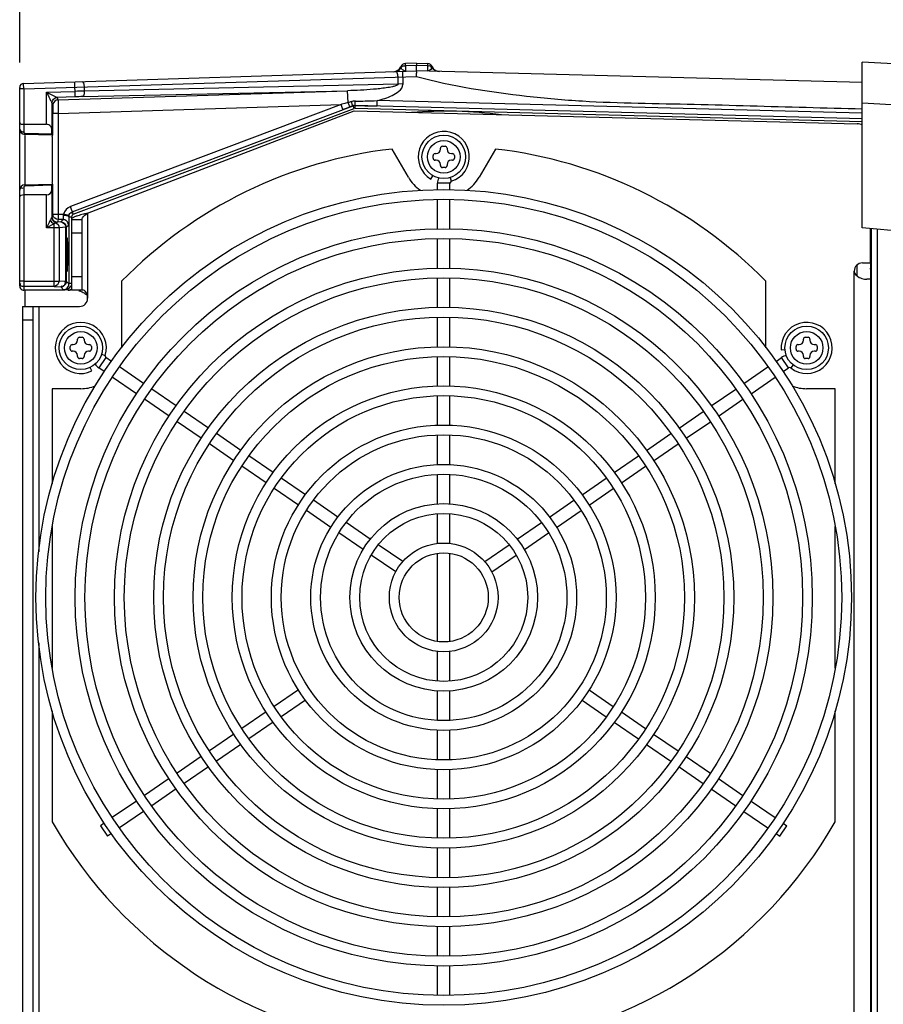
# Model space of a CAD drawing. Header units: inches. Extents: x 0 to 166, y 0 to 117.
# Tile 29 of 72: x 67 to 73, y 97 to 104. Entities that reach past the tile are written whole.
import ezdxf

# ---------------------------------------------------------------- set-up
doc = ezdxf.new("R2010")
doc.units = ezdxf.units.IN
doc.header["$LTSCALE"] = 9.105315
doc.header["$MEASUREMENT"] = 0
doc.layers.get('0').update_dxf_attribs({"linetype": 'CONTINUOUS'})
doc.styles.get("Standard").update_dxf_attribs({"font": 'txt', "width": 0.8})
doc.dimstyles.new('DIMSTYLE_1', dxfattribs={"dimtxt": 0.78125, "dimasz": 0.7, "dimexe": 0.18, "dimexo": 0.0625, "dimgap": 0.09, "dimtad": 1, "dimdec": 0, "dimzin": 4, "dimdsep": 46, "dimtxsty": 'STANDARD', "dimblk": '_FILLED', "dimblk1": '_FILLED', "dimblk2": '_FILLED', "dimcen": 0.09, "dimadec": 0, "dimazin": 0, "dimtfac": 1, "dimtdec": 0, "dimtofl": 0, "dimtmove": 0, "dimatfit": 3, "dimldrblk": '_FILLED', "dimfxl": 1, "dimtolj": 1, "dimtzin": 4, "dimarcsym": 0})

# ---------------------------------------------------------------- blocks, each defined once
blk = doc.blocks.new('_FILLED')
at = {"color": 0, "linetype": 'BYBLOCK'}
blk.add_solid([(0, 0), (-1, 0.143), (-1, -0.143)], dxfattribs=at)
blk = doc.blocks.new('*D2')
at = {"color": 7, "linetype": 'CONTINUOUS'}
for p, q in [((66.9308, 103.5745), (66.9308, 108.3268)), ((75.8481, 102.1806), (75.8481, 108.3268)), ((66.9308, 107.9518), (71.3894, 107.9518)), ((75.8481, 107.9518), (71.3894, 107.9518))]:
    blk.add_line(p, q, dxfattribs=at)
at = {"color": 7, "linetype": 'CONTINUOUS', "xscale": 0.7, "yscale": 0.7, "zscale": 0.7, "rotation": 180}
blk.add_blockref('_FILLED', (66.9308, 107.9518), dxfattribs=at)
at = {"color": 7, "linetype": 'CONTINUOUS', "xscale": 0.7, "yscale": 0.7, "zscale": 0.7}
blk.add_blockref('_FILLED', (75.8481, 107.9518), dxfattribs=at)
at = {"color": 7, "linetype": 'CONTINUOUS', "insert": (71.3894, 108.9284), "char_height": 0.78125, "width": 1.875, "attachment_point": 2, "line_spacing_factor": 0.9}
blk.add_mtext('227', dxfattribs=at)
blk = doc.blocks.new('*D4')
at = {"color": 7, "linetype": 'CONTINUOUS'}
for p, q in [((75.1096, 99.0875), (75.1096, 106.4518)), ((75.8494, 102.2055), (75.8494, 106.4518)), ((75.1096, 106.0768), (72.8227, 106.0768)), ((72.8227, 106.0768), (75.4795, 106.0768)), ((77.0994, 106.0768), (75.4795, 106.0768)), ((75.8494, 106.0768), (77.0994, 106.0768))]:
    blk.add_line(p, q, dxfattribs=at)
at = {"color": 7, "linetype": 'CONTINUOUS', "xscale": 0.7, "yscale": 0.7, "zscale": 0.7}
blk.add_blockref('_FILLED', (75.1096, 106.0768), dxfattribs=at)
at = {"color": 7, "linetype": 'CONTINUOUS', "xscale": 0.7, "yscale": 0.7, "zscale": 0.7, "rotation": 180}
blk.add_blockref('_FILLED', (75.8494, 106.0768), dxfattribs=at)
at = {"color": 7, "linetype": 'CONTINUOUS', "insert": (74.0727, 107.0534), "char_height": 0.78125, "width": 1.25, "attachment_point": 3, "line_spacing_factor": 0.9}
blk.add_mtext('19', dxfattribs=at)

msp = doc.modelspace()

# ---------------------------------------------------------------- linework, layer by layer
at = {"color": 7, "linetype": 'CONTINUOUS'}
for p, q in [((73.0324, 102.3773), (73.0324, 103.5768)), ((73.6641, 103.5437), (73.0324, 103.5768)), ((66.9594, 103.4237), (69.8048, 103.5135)), ((69.7023, 103.5102), (69.7035, 103.4709)), ((69.8048, 103.5704), (69.7248, 103.5679)), ((69.7249, 103.5534), (69.7249, 103.5677)), ((69.7249, 103.5534), (69.8047, 103.5559)), ((69.7249, 103.5534), (69.7249, 103.5131)), ((69.8047, 103.5559), (69.8846, 103.5535)), ((69.8048, 103.5704), (69.8847, 103.5679)), ((69.8048, 103.5157), (69.8845, 103.5135)), ((73.0315, 103.429), (69.8048, 103.5135)), ((69.8844, 103.5114), (69.8845, 103.5135)), ((69.8846, 103.5535), (69.8845, 103.5135)), ((69.8848, 103.5679), (69.8846, 103.5535)), ((66.9603, 103.3843), (69.804, 103.4741)), ((67.3332, 103.3266), (67.3298, 103.4354)), ((69.6722, 103.4184), (69.6706, 103.4699)), ((69.7044, 103.4709), (69.7044, 103.4157)), ((66.9308, 101.957), (66.9308, 103.3941)), ((66.9603, 103.3843), (66.9308, 103.3843)), ((66.9594, 103.4213), (66.9594, 103.423)), ((66.9603, 103.3843), (66.9594, 103.4213)), ((66.9603, 103.3843), (66.9603, 103.0724)), ((67.1245, 103.3594), (67.332, 103.3659)), ((67.2081, 103.3045), (69.3057, 103.3707)), ((67.386, 103.328), (69.3057, 103.3707)), ((67.397, 103.3981), (67.398, 103.3678)), ((69.6722, 103.4184), (67.398, 103.3678)), ((69.3084, 103.2848), (69.3057, 103.3707)), ((69.7052, 103.4194), (69.6722, 103.4184)), ((67.1245, 103.1275), (67.1245, 103.3594)), ((67.1245, 103.3594), (67.202, 103.3225)), ((67.3332, 103.3266), (67.202, 103.3225)), ((67.202, 103.3225), (67.2081, 103.3045)), ((69.3315, 103.2913), (69.3238, 103.2891)), ((69.5191, 103.2599), (69.5202, 103.2992)), ((73.0304, 103.2068), (69.5202, 103.2992)), ((67.1639, 103.2831), (67.1639, 103.0885)), ((67.1639, 103.2831), (67.1699, 103.2652)), ((67.2098, 103.2061), (69.2579, 103.2708)), ((69.2579, 103.2708), (67.2977, 102.5315)), ((67.3118, 102.4947), (69.3451, 103.261)), ((67.3191, 102.4759), (69.352, 103.2426)), ((67.4229, 102.4839), (69.352, 103.2259)), ((69.2636, 103.2723), (69.2579, 103.2708)), ((69.2718, 103.2339), (69.2579, 103.2708)), ((69.2861, 103.2786), (69.2636, 103.2723)), ((69.2774, 103.2361), (69.2718, 103.2339)), ((69.2942, 103.2424), (69.2774, 103.2361)), ((69.3084, 103.2848), (69.2861, 103.2786)), ((69.311, 103.2487), (69.2942, 103.2424)), ((69.3166, 103.2509), (69.311, 103.2487)), ((69.3222, 103.253), (69.3166, 103.2509)), ((69.3373, 103.2587), (69.3222, 103.253)), ((69.3449, 103.2616), (69.3373, 103.2587)), ((69.352, 103.2426), (69.3451, 103.261)), ((69.352, 103.2259), (72.9963, 103.1305)), ((69.3595, 103.2436), (69.36, 103.2635)), ((69.3595, 103.2438), (73.0324, 103.1471)), ((69.36, 103.2641), (69.3778, 103.2636)), ((73.0324, 103.1674), (69.36, 103.2635)), ((69.3778, 103.2636), (69.3956, 103.2632)), ((69.3956, 103.2632), (69.431, 103.2622)), ((69.431, 103.2622), (69.4486, 103.2618)), ((69.4486, 103.2618), (69.5191, 103.2599)), ((73.0324, 103.2819), (73.3294, 103.2664)), ((67.1704, 103.2155), (67.1704, 103.2047)), ((67.2098, 103.2061), (67.1704, 103.2061)), ((67.1704, 103.0488), (67.1704, 103.2047)), ((67.2098, 103.2061), (67.2098, 102.4375)), ((66.9603, 103.1275), (67.1245, 103.1275)), ((67.1642, 103.0575), (67.1639, 103.0885)), ((67.1644, 103.0488), (66.9691, 103.0539)), ((66.9691, 103.0455), (66.9691, 102.6892)), ((66.9699, 103.0626), (67.1642, 103.0575)), ((69.7459, 102.7436), (69.6276, 102.9485)), ((69.978, 102.9464), (69.978, 102.9543)), ((69.9918, 102.968), (70.0115, 102.968)), ((70.0253, 102.9543), (70.0253, 102.9464)), ((70.3757, 102.9485), (70.2574, 102.7436)), ((69.9249, 102.8814), (69.9249, 102.9011)), ((69.9387, 102.9149), (69.9465, 102.9149)), ((69.9465, 102.8676), (69.9387, 102.8676)), ((70.0568, 102.9149), (70.0646, 102.9149)), ((70.0646, 102.8676), (70.0568, 102.8676)), ((70.0784, 102.9011), (70.0784, 102.8814)), ((69.978, 102.8283), (69.978, 102.8361)), ((70.0115, 102.8145), (69.9918, 102.8145)), ((70.0253, 102.8361), (70.0253, 102.8283)), ((69.9091, 102.731), (69.9229, 102.7549)), ((70.0483, 102.7412), (70.0564, 102.7152)), ((66.9603, 102.6708), (66.9603, 101.9537)), ((66.9691, 102.6892), (67.1644, 102.6943)), ((67.1642, 102.6857), (66.9699, 102.6806)), ((67.1639, 102.6547), (67.1642, 102.6857)), ((67.1639, 102.6547), (67.1639, 102.4543)), ((67.1704, 102.4769), (67.1704, 102.6944)), ((69.9564, 102.6536), (69.9564, 102.7014)), ((70.0469, 102.7014), (69.9571, 102.7014)), ((70.0469, 102.6536), (70.0469, 102.7014)), ((67.1245, 102.6157), (66.9603, 102.6157)), ((67.1245, 102.3785), (67.1245, 102.6157)), ((69.9564, 102.3716), (69.9564, 102.5827)), ((70.0469, 102.3716), (70.0469, 102.5827)), ((67.3191, 102.4759), (67.2977, 102.5315)), ((67.1704, 102.4769), (67.1644, 102.4588)), ((67.1704, 102.4769), (67.2491, 102.4769)), ((67.2098, 102.4375), (67.2038, 102.4194)), ((67.2447, 102.4375), (67.2098, 102.4375)), ((67.2447, 102.4375), (67.2283, 102.421)), ((67.2873, 102.4673), (67.2491, 102.4769)), ((67.2861, 102.4579), (67.2867, 102.4575)), ((67.2867, 102.4575), (67.2867, 101.9725)), ((67.2867, 102.4575), (67.3063, 102.4575)), ((67.3048, 102.4385), (67.3048, 101.9277)), ((67.3048, 102.4385), (67.3835, 102.4385)), ((67.3063, 102.4573), (67.3063, 102.4385)), ((67.3835, 101.9267), (67.3835, 102.4385)), ((67.4229, 102.4839), (67.4229, 101.8676)), ((67.1438, 102.417), (67.1245, 102.3785)), ((67.1797, 102.4061), (67.1245, 102.3785)), ((67.2163, 102.3785), (67.1245, 102.3785)), ((67.1521, 102.4337), (67.1438, 102.417)), ((67.1797, 101.9531), (67.1797, 102.4061)), ((67.189, 102.4142), (67.1911, 102.4158)), ((67.2283, 102.421), (67.2038, 102.4194)), ((67.2648, 102.3817), (67.2163, 102.3785)), ((67.2163, 102.3785), (67.2163, 101.9924)), ((67.2648, 101.9893), (67.2648, 102.3817)), ((67.2676, 102.3817), (67.2648, 102.3817)), ((67.2676, 102.3817), (67.2841, 102.3981)), ((67.2676, 102.3817), (67.2676, 101.9893)), ((67.2847, 102.4021), (67.2844, 102.3993)), ((76.845, 102.0437), (73.0324, 102.3773)), ((73.0922, 102.1235), (73.0922, 102.372)), ((73.1006, 90.2222), (73.1006, 102.3713)), ((73.1399, 102.3679), (73.1399, 90.2257)), ((67.3835, 102.3401), (67.3048, 102.3401)), ((69.9564, 102.0846), (69.9564, 102.2992)), ((70.0469, 102.0846), (70.0469, 102.2992)), ((73.0922, 102.2464), (73.1, 102.2464)), ((73.0985, 102.1832), (73.0922, 102.179)), ((72.9963, 102.0279), (72.9963, 102.1105)), ((73.0331, 102.1235), (73.0922, 102.1235)), ((73.0911, 102.1235), (73.0921, 102.0864)), ((73.0922, 102.0792), (73.0922, 90.5143)), ((67.3048, 102.0251), (67.3835, 102.0251)), ((69.9564, 101.8011), (69.9564, 102.0137)), ((70.0469, 101.8011), (70.0469, 102.0137)), ((72.9741, 90.5291), (72.9741, 102.0645)), ((66.9603, 101.9923), (66.9347, 101.9923)), ((66.9602, 101.9471), (66.96, 101.9296)), ((66.9603, 101.9923), (67.2163, 101.9924)), ((67.1797, 101.9531), (66.9603, 101.9529)), ((67.1797, 101.9531), (67.2283, 101.9499)), ((67.2648, 101.9893), (67.2163, 101.9924)), ((67.2283, 101.9499), (67.2488, 101.9294)), ((67.2648, 101.9893), (67.2676, 101.9893)), ((67.2676, 101.9893), (67.2674, 101.9827)), ((67.2867, 101.9725), (67.2696, 101.9874)), ((67.2805, 101.9365), (67.2805, 101.9294)), ((67.6688, 101.9905), (67.6688, 101.5085)), ((72.3345, 101.5085), (72.3345, 101.9905)), ((73.0922, 102.0054), (73.0653, 102.0054)), ((66.96, 101.9296), (66.9599, 101.9267)), ((67.2488, 101.9267), (66.9599, 101.9267)), ((66.9701, 101.8086), (66.9701, 101.9267)), ((67.2805, 101.9294), (67.2488, 101.9294)), ((67.3925, 101.9267), (67.3048, 101.9267)), ((66.9505, 101.8086), (66.9505, 90.785)), ((66.9505, 101.8086), (67.3639, 101.8086)), ((67.0292, 90.785), (67.0292, 101.8086)), ((67.0686, 101.8086), (67.0686, 100.0311)), ((69.9564, 101.5156), (69.9564, 101.7302)), ((70.0469, 101.5156), (70.0469, 101.7302)), ((67.0292, 101.7102), (66.9505, 101.7102)), ((67.3637, 101.5853), (67.3834, 101.5853)), ((72.6199, 101.5853), (72.6396, 101.5853)), ((67.2968, 101.4987), (67.2968, 101.5184)), ((67.3105, 101.5322), (67.3184, 101.5322)), ((67.3499, 101.5637), (67.3499, 101.5715)), ((67.3971, 101.5715), (67.3971, 101.5637)), ((67.4286, 101.5322), (67.4365, 101.5322)), ((67.4503, 101.5184), (67.4503, 101.4987)), ((72.553, 101.4987), (72.553, 101.5184)), ((72.5668, 101.5322), (72.5746, 101.5322)), ((72.6061, 101.5637), (72.6061, 101.5715)), ((72.6534, 101.5715), (72.6534, 101.5637)), ((72.6849, 101.5322), (72.6928, 101.5322)), ((72.7065, 101.5184), (72.7065, 101.4987)), ((67.3184, 101.4849), (67.3105, 101.4849)), ((67.3499, 101.4455), (67.3499, 101.4534)), ((67.3971, 101.4534), (67.3971, 101.4455)), ((67.4365, 101.4849), (67.4286, 101.4849)), ((67.5556, 101.4383), (67.5043, 101.3637)), ((67.5237, 101.462), (67.5503, 101.4538)), ((67.5954, 101.411), (67.5556, 101.4383)), ((69.9564, 101.2321), (69.9564, 101.4447)), ((70.0469, 101.2321), (70.0469, 101.4447)), ((72.4079, 101.411), (72.4477, 101.4383)), ((72.4453, 101.494), (72.4731, 101.4962)), ((72.499, 101.3637), (72.4477, 101.4383)), ((72.5746, 101.4849), (72.5668, 101.4849)), ((72.6061, 101.4455), (72.6061, 101.4534)), ((72.6534, 101.4534), (72.6534, 101.4455)), ((72.6928, 101.4849), (72.6849, 101.4849)), ((67.3834, 101.4318), (67.3637, 101.4318)), ((67.4532, 101.3415), (67.4412, 101.3667)), ((67.8275, 101.2515), (67.6538, 101.3709)), ((72.1758, 101.2515), (72.3495, 101.3709)), ((72.5324, 101.3849), (72.5153, 101.3632)), ((72.6396, 101.4318), (72.6199, 101.4318)), ((67.543, 101.3371), (67.5043, 101.3637)), ((67.7762, 101.1769), (67.6014, 101.297)), ((72.2271, 101.1769), (72.4018, 101.297)), ((72.4603, 101.3371), (72.499, 101.3637)), ((67.167, 101.2133), (67.167, 100.5242)), ((67.3735, 101.2133), (67.167, 101.2133)), ((68.0642, 101.0888), (67.8873, 101.2104)), ((69.9564, 100.9485), (69.9564, 101.1612)), ((70.0469, 100.9485), (70.0469, 101.1612)), ((71.9391, 101.0888), (72.116, 101.2104)), ((72.8363, 101.2133), (72.6298, 101.2133)), ((72.8363, 100.5242), (72.8363, 101.2133)), ((68.0124, 101.0145), (67.8352, 101.1363)), ((71.9909, 101.0145), (72.1681, 101.1363)), ((68.2977, 100.9283), (68.1226, 101.0487)), ((71.7056, 100.9283), (71.8807, 101.0487)), ((68.246, 100.8539), (68.0708, 100.9744)), ((71.7572, 100.8539), (71.9325, 100.9744)), ((68.533, 100.7666), (68.3561, 100.8882)), ((69.9564, 100.6629), (69.9564, 100.8776)), ((70.0469, 100.6629), (70.0469, 100.8776)), ((71.4703, 100.7666), (71.6472, 100.8882)), ((68.4816, 100.6921), (68.3045, 100.8138)), ((71.5217, 100.6921), (71.6988, 100.8138)), ((68.7666, 100.6061), (68.5914, 100.7265)), ((71.2367, 100.6061), (71.4119, 100.7265)), ((68.7152, 100.5315), (68.54, 100.6519)), ((69.9564, 100.3793), (69.9564, 100.592)), ((70.0469, 100.3793), (70.0469, 100.592)), ((71.2881, 100.5315), (71.4633, 100.6519)), ((69.0002, 100.4455), (68.825, 100.5659)), ((71.003, 100.4455), (71.1783, 100.5659)), ((68.949, 100.3708), (68.7736, 100.4913)), ((71.0543, 100.3708), (71.2297, 100.4913)), ((69.2356, 100.2837), (69.0587, 100.4053)), ((70.7677, 100.2837), (70.9446, 100.4053)), ((69.1843, 100.2091), (69.0074, 100.3307)), ((69.9564, 100.0932), (69.9564, 100.3084)), ((70.0469, 100.0932), (70.0469, 100.3084)), ((70.819, 100.2091), (70.9959, 100.3307)), ((69.4695, 100.123), (69.294, 100.2435)), ((70.5338, 100.123), (70.7093, 100.2435)), ((67.167, 100.2153), (67.167, 99.1893)), ((69.4178, 100.0486), (69.2427, 100.169)), ((70.5855, 100.0486), (70.7606, 100.169)), ((72.8363, 99.1893), (72.8363, 100.2153)), ((69.7052, 99.961), (69.5279, 100.0828)), ((70.2981, 99.961), (70.4754, 100.0828)), ((69.9564, 99.383), (69.9564, 100.0215)), ((70.0469, 99.383), (70.0469, 100.0215)), ((69.6541, 99.8862), (69.4762, 100.0085)), ((70.3492, 99.8862), (70.5271, 100.0085)), ((67.0686, 99.3735), (67.0686, 93.2201)), ((69.9564, 99.0962), (69.9564, 99.3114)), ((70.0469, 99.0962), (70.0469, 99.3114)), ((68.949, 99.0337), (68.7736, 98.9132)), ((69.9564, 98.8125), (69.9564, 99.0253)), ((70.0469, 98.8125), (70.0469, 99.0253)), ((71.0543, 99.0337), (71.2297, 98.9132)), ((69.0002, 98.9591), (68.825, 98.8386)), ((71.003, 98.9591), (71.1783, 98.8386)), ((67.167, 98.8804), (67.167, 98.0766)), ((68.7152, 98.8731), (68.54, 98.7526)), ((71.2881, 98.8731), (71.4633, 98.7526)), ((72.8363, 98.0766), (72.8363, 98.8804)), ((68.7666, 98.7985), (68.5914, 98.6781)), ((69.9564, 98.5269), (69.9564, 98.7417)), ((70.0469, 98.5269), (70.0469, 98.7417)), ((71.2367, 98.7985), (71.4119, 98.6781)), ((68.4816, 98.7125), (68.3045, 98.5908)), ((71.5217, 98.7125), (71.6988, 98.5908)), ((68.533, 98.638), (68.3561, 98.5164)), ((71.4703, 98.638), (71.6472, 98.5164)), ((68.246, 98.5506), (68.0708, 98.4302)), ((71.7572, 98.5506), (71.9325, 98.4302)), ((68.2977, 98.4763), (68.1226, 98.3559)), ((69.9564, 98.2433), (69.9564, 98.4561)), ((70.0469, 98.2433), (70.0469, 98.4561)), ((71.7056, 98.4763), (71.8807, 98.3559)), ((68.0124, 98.39), (67.8352, 98.2683)), ((71.9909, 98.39), (72.1681, 98.2683)), ((68.0642, 98.3158), (67.8873, 98.1942)), ((71.9391, 98.3158), (72.116, 98.1942)), ((67.7762, 98.2277), (67.6014, 98.1076)), ((69.9564, 97.9599), (69.9564, 98.1725)), ((70.0469, 97.9599), (70.0469, 98.1725)), ((72.2271, 98.2277), (72.4018, 98.1076)), ((67.8275, 98.1531), (67.6538, 98.0337)), ((72.1758, 98.1531), (72.3495, 98.0337)), ((67.543, 98.0675), (67.5166, 98.0493)), ((67.5166, 98.0493), (67.5679, 97.9747)), ((72.4354, 97.9747), (72.4867, 98.0493)), ((72.4603, 98.0675), (72.4867, 98.0493)), ((67.5954, 97.9936), (67.5679, 97.9747)), ((72.4079, 97.9936), (72.4354, 97.9747)), ((69.9564, 97.6743), (69.9564, 97.889)), ((70.0469, 97.6743), (70.0469, 97.889)), ((69.9564, 97.3909), (69.9564, 97.6035)), ((70.0469, 97.3909), (70.0469, 97.6035)), ((69.9564, 97.1053), (69.9564, 97.32)), ((70.0469, 97.1053), (70.0469, 97.32)), ((69.9564, 96.8219), (69.9564, 97.033)), ((70.0469, 96.8219), (70.0469, 97.033))]:
    msp.add_line(p, q, dxfattribs=at)
for points in [[(69.3499, 103.2631), (69.3483, 103.2627), (69.3466, 103.2622), (69.345, 103.2616)], [(69.3499, 103.2625), (69.3516, 103.2628), (69.3533, 103.2631), (69.3549, 103.2633), (69.3566, 103.2634), (69.3583, 103.2635), (69.36, 103.2635)], [(69.3595, 103.2438), (69.3586, 103.2438), (69.3578, 103.2438), (69.357, 103.2437), (69.3561, 103.2436), (69.3553, 103.2435), (69.3545, 103.2433), (69.3536, 103.2431), (69.3528, 103.2429), (69.352, 103.2426)], [(67.1639, 102.4543), (67.1639, 102.4541), (67.1639, 102.454), (67.1639, 102.4538), (67.1638, 102.4537), (67.1638, 102.4536), (67.1637, 102.4534), (67.1637, 102.4533), (67.1636, 102.4532), (67.1635, 102.4531)], [(67.2491, 102.4769), (67.2486, 102.4758), (67.2481, 102.4747), (67.2478, 102.4736), (67.2474, 102.4726), (67.2472, 102.4715), (67.247, 102.4705), (67.2468, 102.4694), (67.2467, 102.4684), (67.2467, 102.4674)], [(67.2873, 102.4673), (67.287, 102.4663), (67.2868, 102.4653), (67.2866, 102.4642), (67.2865, 102.4631), (67.2863, 102.4621), (67.2862, 102.461), (67.2861, 102.46), (67.2861, 102.4589), (67.2861, 102.4579)], [(67.1933, 102.4165), (67.1931, 102.4164), (67.1929, 102.4163), (67.1927, 102.4163), (67.1924, 102.4162), (67.1922, 102.4161), (67.1919, 102.416), (67.1917, 102.4159), (67.1914, 102.4159), (67.1911, 102.4158)], [(67.2805, 101.9365), (67.2791, 101.937), (67.2778, 101.9375), (67.2765, 101.9378), (67.2752, 101.9379), (67.274, 101.938), (67.2728, 101.9379), (67.2717, 101.9376), (67.2706, 101.9372), (67.2696, 101.9367)]]:
    msp.add_lwpolyline(points, dxfattribs=at)
for centre, radius in [((70.0016, 102.8913), 0.1575), ((70.0016, 102.8913), 0.1181), ((70.0016, 99.7023), 2.9528), ((70.0016, 99.7023), 2.8819), ((70.0016, 99.7023), 2.6693), ((70.0016, 99.7023), 2.5984), ((70.0016, 99.7023), 2.3839), ((70.0016, 99.7023), 2.313), ((70.0016, 99.7023), 2.1004), ((70.0016, 99.7023), 2.0295), ((67.3735, 101.5085), 0.1575), ((72.6298, 101.5085), 0.1575), ((67.3735, 101.5085), 0.1181), ((72.6298, 101.5085), 0.1181), ((70.0016, 99.7023), 1.815), ((70.0016, 99.7023), 1.7441), ((70.0016, 99.7023), 1.5315), ((70.0016, 99.7023), 1.4606), ((70.0016, 99.7023), 1.248), ((70.0016, 99.7023), 1.1772), ((70.0016, 99.7023), 0.9626), ((70.0016, 99.7023), 0.8917), ((70.0016, 99.7023), 0.6791), ((70.0016, 99.7023), 0.6083), ((70.0016, 99.7023), 0.3937), ((70.0016, 99.7023), 0.3228)]:
    msp.add_circle(centre, radius, dxfattribs=at)
for centre, radius, start, end in [((69.6356, 103.5672), 0.0591, 271.80803, 336.84427), ((69.643, 103.5669), 0.0587, 322.47478, 328.5413), ((69.7261, 103.5285), 0.0394, 91.70542, 156.84008), ((69.8835, 103.5285), 0.0394, 23.73849, 88.45627), ((69.8717, 103.5613), 0.0509, 331.045, 332.96078), ((69.9736, 103.5681), 0.0591, 203.73425, 268.5), ((66.9603, 103.3941), 0.0295, 91.80805, 180), ((67.6126, 94.5072), 8.8632, 91.38741, 91.81415), ((67.5129, 97.6602), 5.6692, 91.2821, 91.81583), ((69.9279, 103.5243), 0.6403, 201.34262, 201.85215), ((67.7033, 103.3479), 1.6591, 357.99652, 358.18732), ((69.3542, 106.9033), 3.6078, 270.11634, 271.25577), ((69.3642, 106.6549), 3.3593, 271.17845, 272.66121), ((67.2088, 103.2651), 0.0389, 170.01867, 179.9319), ((68.9027, 104.78), 1.5493, 285.18026, 285.76842), ((66.9701, 103.0933), 0.0394, 180, 268.50047), ((66.9604, 103.1884), 0.0609, 265.33315, 269.95418), ((70.0016, 102.8913), 0.185, 287.27929, 240), ((72.9938, 103.0321), 0.0984, 66.90008, 88.5), ((67.7656, 103.0622), 0.6014, 180.44979, 181.00498), ((70.0016, 99.7023), 3.2677, 96.57237, 135.55364), ((69.9465, 102.9464), 0.0315, 270, 360), ((69.9918, 102.9543), 0.0138, 90, 180), ((70.0115, 102.9543), 0.0138, 0, 90), ((70.0568, 102.9464), 0.0315, 180, 270), ((70.0016, 99.7023), 3.2677, 44.44636, 83.42763), ((69.9387, 102.9011), 0.0138, 90, 180), ((69.9387, 102.8814), 0.0138, 180, 270), ((69.9465, 102.8361), 0.0315, 0, 90), ((70.0568, 102.8361), 0.0315, 90, 180), ((70.0646, 102.9011), 0.0138, 0, 90), ((70.0646, 102.8814), 0.0138, 270, 360), ((69.9918, 102.8283), 0.0138, 180, 270), ((70.0115, 102.8283), 0.0138, 270, 360), ((70.0016, 102.8913), 0.2953, 210, 235.01746), ((70.0607, 102.7014), 0.1043, 159.05267, 180), ((70.0016, 102.8913), 0.2953, 304.98254, 330), ((66.9701, 102.6499), 0.0394, 91.49991, 180), ((70.0607, 102.7014), 0.0138, 107.27929, 180), ((67.2038, 102.4586), 0.0391, 180.01238, 270.02149), ((67.2093, 102.4769), 0.0389, 180.06736, 189.94674), ((68.3405, 98.7135), 3.8805, 103.6784, 104.14335), ((67.2091, 102.3806), 0.0392, 97.85194, 101.34218), ((67.2288, 102.3816), 0.0389, 0.09771, 10.2123), ((71.1883, 102.187), 3.9157, 179.36535, 179.58492), ((70.2285, 102.1985), 2.9558, 178.85682, 179.38169), ((63.9877, 102.193), 3.2912, 0.35833, 1.09783), ((71.7715, 102.1828), 4.4989, 179.58545, 179.99186), ((71.7883, 102.1823), 4.5157, 179.98586, 180.38988), ((70.5639, 102.1722), 3.2912, 180.35832, 181.09783), ((64.0419, 102.1714), 3.2371, 358.87373, 359.61859), ((62.7717, 102.1826), 4.5073, 359.58284, 0.39327), ((73.0331, 102.0645), 0.0591, 90, 180), ((72.3924, 102.0735), 0.6998, 0.46967, 1.05236), ((67.2453, 101.9707), 0.0414, 347.43172, 354.65137), ((66.9603, 101.9518), 0.0251, 260.23113, 269.22752), ((67.2817, 102.0248), 0.0981, 270.01, 281.04341), ((67.3639, 101.8676), 0.0591, 270, 360), ((67.3735, 101.5085), 0.185, 342.77929, 295.5), ((72.6298, 101.5085), 0.185, 231.77929, 184.5), ((67.3637, 101.5715), 0.0138, 90, 180), ((67.3834, 101.5715), 0.0138, 0, 90), ((72.6199, 101.5715), 0.0138, 90, 180), ((72.6396, 101.5715), 0.0138, 0, 90), ((67.3105, 101.5184), 0.0138, 90, 180), ((67.3184, 101.5637), 0.0315, 270, 360), ((67.4286, 101.5637), 0.0315, 180, 270), ((67.4365, 101.5184), 0.0138, 0, 90), ((72.5668, 101.5184), 0.0138, 90, 180), ((72.5746, 101.5637), 0.0315, 270, 360), ((72.6849, 101.5637), 0.0315, 180, 270), ((72.6928, 101.5184), 0.0138, 0, 90), ((67.3105, 101.4987), 0.0138, 180, 270), ((67.3184, 101.4534), 0.0315, 0, 90), ((67.3637, 101.4455), 0.0138, 180, 270), ((67.3834, 101.4455), 0.0138, 270, 360), ((67.4286, 101.4534), 0.0315, 90, 180), ((67.4365, 101.4987), 0.0138, 270, 360), ((67.5634, 101.4497), 0.0138, 162.77929, 235.5), ((72.5068, 101.3523), 0.1043, 103.48947, 124.5), ((72.5668, 101.4987), 0.0138, 180, 270), ((72.5746, 101.4534), 0.0315, 0, 90), ((72.6199, 101.4455), 0.0138, 180, 270), ((72.6396, 101.4455), 0.0138, 270, 360), ((72.6849, 101.4534), 0.0315, 90, 180), ((72.6928, 101.4987), 0.0138, 270, 360), ((67.5634, 101.4497), 0.1043, 214.45086, 235.5), ((72.5068, 101.3523), 0.0138, 51.77929, 124.5), ((67.3735, 101.5085), 0.2953, 270, 290.75948), ((72.6298, 101.5085), 0.2953, 249.24052, 270), ((70.0016, 99.7023), 3.2677, 209.83406, 263.42763), ((70.0016, 99.7023), 3.2677, 276.57237, 330.16594)]:
    msp.add_arc(centre, radius, start, end, dxfattribs=at)
msp.add_ellipse((67.1245, 102.655), major_axis=(0, 0.0394), ratio=1, start_param=-3.141263, end_param=-1.579194, dxfattribs=at)
for points in [[(69.6456, 103.5085), (69.6621, 103.509), (69.6796, 103.5181), (69.6896, 103.5312)], [(69.6931, 103.5363), (69.697, 103.542), (69.7019, 103.5481), (69.7084, 103.5503)], [(69.8048, 103.5157), (69.8042, 103.5291), (69.8053, 103.5425), (69.8047, 103.5559)], [(69.9044, 103.5489), (69.8997, 103.5517), (69.8926, 103.5515), (69.888, 103.5485)], [(69.9162, 103.5367), (69.913, 103.5413), (69.9093, 103.546), (69.9044, 103.5489)], [(69.9638, 103.5093), (69.9455, 103.5098), (69.9259, 103.5212), (69.9162, 103.5367)], [(69.6706, 103.4699), (69.6702, 103.48), (69.669, 103.4905), (69.6649, 103.4999)], [(67.1639, 103.2831), (67.1639, 103.3014), (67.1838, 103.3219), (67.202, 103.3225)], [(67.2081, 103.3045), (67.1915, 103.304), (67.1734, 103.2882), (67.1705, 103.2719)], [(69.3616, 103.2954), (69.3517, 103.2954), (69.3408, 103.295), (69.3326, 103.2896)], [(69.3184, 103.2604), (69.3148, 103.2684), (69.3116, 103.2766), (69.3084, 103.2848)], [(69.7673, 103.215), (69.8759, 103.2225), (69.985, 103.2269), (70.0939, 103.2241)], [(70.0939, 103.2241), (70.2029, 103.2212), (70.3117, 103.2112), (70.42, 103.1979)], [(66.9308, 103.0933), (66.9308, 103.0812), (66.9483, 103.0724), (66.9603, 103.0724)], [(66.9603, 102.6157), (66.9541, 102.6157), (66.9477, 102.6148), (66.9418, 102.6128)], [(67.2977, 102.5315), (67.2749, 102.5229), (67.255, 102.5005), (67.2491, 102.4769)], [(67.1635, 102.4531), (67.1637, 102.4376), (67.1764, 102.4205), (67.1911, 102.4158)], [(67.1639, 102.4543), (67.1639, 102.4383), (67.1779, 102.4205), (67.1933, 102.4165)], [(67.2098, 102.4375), (67.1929, 102.4375), (67.1739, 102.4535), (67.171, 102.4702)], [(67.2705, 102.4279), (67.2636, 102.4339), (67.2539, 102.4375), (67.2447, 102.4375)], [(67.2717, 102.4651), (67.2635, 102.4667), (67.2551, 102.4673), (67.2467, 102.4674)], [(67.2867, 102.4575), (67.2867, 102.4628), (67.2872, 102.4681), (67.2888, 102.4732)], [(67.2888, 102.4732), (67.291, 102.4802), (67.2992, 102.4876), (67.3064, 102.4865)], [(67.2898, 102.4754), (67.2927, 102.4829), (67.3022, 102.4907), (67.31, 102.4886)], [(67.3191, 102.4759), (67.3121, 102.4732), (67.3063, 102.4648), (67.3063, 102.4573)], [(67.351, 102.465), (67.3433, 102.4626), (67.3356, 102.4601), (67.3281, 102.457)], [(67.3923, 102.4764), (67.3785, 102.4729), (67.3647, 102.4692), (67.351, 102.465)], [(67.1521, 102.4337), (67.1548, 102.4285), (67.1578, 102.4234), (67.1616, 102.4191)], [(67.1616, 102.4191), (67.1653, 102.415), (67.1709, 102.4111), (67.1764, 102.4117)], [(67.1911, 102.4158), (67.2052, 102.4107), (67.2161, 102.3935), (67.2163, 102.3785)], [(67.2283, 102.421), (67.2451, 102.421), (67.2641, 102.4051), (67.267, 102.3885)], [(67.2283, 102.421), (67.2462, 102.4209), (67.2647, 102.3996), (67.2648, 102.3817)], [(67.2841, 102.3981), (67.2841, 102.409), (67.2788, 102.4207), (67.2705, 102.4279)], [(72.9741, 102.0645), (72.9741, 102.0451), (72.9933, 102.028), (73.0106, 102.0193)], [(73.0106, 102.0193), (73.0228, 102.0132), (73.036, 102.009), (73.0495, 102.0068)], [(73.0495, 102.0068), (73.0547, 102.006), (73.06, 102.0054), (73.0653, 102.0054)], [(66.933, 101.9455), (66.937, 101.9365), (66.9463, 101.9287), (66.956, 101.9271)], [(67.2163, 101.9924), (67.2161, 101.9745), (67.1976, 101.9533), (67.1797, 101.9531)], [(67.2283, 101.9499), (67.2367, 101.95), (67.2484, 101.9544), (67.2501, 101.9626)], [(67.2569, 101.9623), (67.2508, 101.9558), (67.2387, 101.9492), (67.2315, 101.9544)], [(67.2488, 101.9294), (67.2561, 101.9297), (67.2648, 101.9327), (67.2685, 101.939)], [(67.2488, 101.9294), (67.2593, 101.9296), (67.2717, 101.9311), (67.2788, 101.9388)], [(67.2541, 101.9617), (67.26, 101.9681), (67.2658, 101.9793), (67.2613, 101.9868)], [(67.2674, 101.9827), (67.2667, 101.976), (67.2623, 101.968), (67.2558, 101.9664)], [(67.2696, 101.9367), (67.2777, 101.9425), (67.2835, 101.9521), (67.2857, 101.9617)], [(67.2805, 101.9365), (67.2898, 101.9413), (67.2977, 101.9499), (67.3021, 101.9594)], [(67.2805, 101.9294), (67.2887, 101.9294), (67.2972, 101.9295), (67.3049, 101.9321)], [(67.359, 101.9229), (67.3702, 101.9201), (67.3812, 101.9159), (67.3912, 101.9102)], [(67.3912, 101.9102), (67.3996, 101.9055), (67.4077, 101.8996), (67.4137, 101.892)]]:
    msp.add_open_spline(points, degree=3, dxfattribs=at)
for points, knots in [([(69.6584, 103.5082), (69.6581, 103.5084), (69.6573, 103.5087), (69.6565, 103.5088), (69.6561, 103.5088)], [0, 0, 0, 0, 0.515681, 1, 1, 1, 1]), ([(69.6649, 103.4999), (69.6641, 103.5018), (69.6624, 103.5049), (69.6598, 103.5076), (69.6584, 103.5082)], [0, 0, 0, 0, 0.579816, 1, 1, 1, 1]), ([(69.6931, 103.5363), (69.6922, 103.538), (69.691, 103.5405), (69.6901, 103.5431), (69.6899, 103.5439)], [0, 0, 0, 0, 0.697809, 1, 1, 1, 1]), ([(69.7249, 103.5131), (69.719, 103.5136), (69.705, 103.517), (69.6965, 103.5292), (69.6931, 103.5363)], [0, 0, 0, 0, 0.428742, 1, 1, 1, 1]), ([(69.7084, 103.5503), (69.7104, 103.551), (69.715, 103.5515), (69.7194, 103.5497), (69.7214, 103.5484)], [0, 0, 0, 0, 0.460644, 1, 1, 1, 1]), ([(69.8048, 103.5704), (69.8036, 103.5702), (69.8064, 103.5629), (69.8047, 103.5595), (69.8047, 103.5559)], [0, 0, 0, 0, 0.251765, 1, 1, 1, 1]), ([(69.804, 103.4741), (69.8046, 103.4791), (69.8057, 103.4881), (69.8049, 103.5012), (69.8075, 103.5074), (69.8038, 103.5134), (69.8048, 103.5135)], [0, 0, 0, 0, 0.381512, 0.706397, 0.92281, 1, 1, 1, 1]), ([(69.9162, 103.5367), (69.9152, 103.5346), (69.909, 103.5229), (69.8955, 103.5141), (69.8845, 103.5136)], [0, 0, 0, 0, 0.174085, 1, 1, 1, 1]), ([(69.9196, 103.5444), (69.9198, 103.5439), (69.9181, 103.5416), (69.9178, 103.5397), (69.917, 103.5382)], [0, 0, 0, 0, 0.252871, 1, 1, 1, 1]), ([(67.3826, 103.437), (67.3875, 103.4372), (67.3956, 103.4198), (67.3967, 103.4074), (67.397, 103.3981)], [0, 0, 0, 0, 0.345437, 1, 1, 1, 1]), ([(69.804, 103.4741), (70.0647, 103.4033), (70.4672, 103.341), (71.0052, 103.2922), (71.4106, 103.2795), (71.8158, 103.2733), (72.356, 103.2574), (72.7612, 103.2467), (73.0313, 103.2398)], [0, 0, 0, 0, 0.249954, 0.374961, 0.499949, 0.624982, 0.749989, 1, 1, 1, 1]), ([(67.398, 103.3678), (67.3982, 103.3585), (67.3975, 103.346), (67.391, 103.3286), (67.386, 103.328)], [0, 0, 0, 0, 0.649005, 1, 1, 1, 1]), ([(69.6722, 103.4184), (69.671, 103.4106), (69.6513, 103.4049), (69.6237, 103.397), (69.5842, 103.3907), (69.5383, 103.3849), (69.4763, 103.379), (69.3989, 103.3739), (69.3368, 103.3715), (69.3057, 103.3707)], [0, 0, 0, 0, 0.063342, 0.124816, 0.250064, 0.375091, 0.500086, 0.750046, 1, 1, 1, 1]), ([(69.5202, 103.2992), (69.5573, 103.3083), (69.6142, 103.326), (69.6759, 103.3625), (69.7088, 103.3976), (69.7044, 103.4157)], [0, 0, 0, 0, 0.50321, 0.754754, 1, 1, 1, 1]), ([(67.1245, 103.3594), (67.1319, 103.3448), (67.1439, 103.3237), (67.1551, 103.2978), (67.1634, 103.2876), (67.1639, 103.2831)], [0, 0, 0, 0, 0.570367, 0.841872, 1, 1, 1, 1]), ([(67.2081, 103.3045), (67.2101, 103.2948), (67.2071, 103.2616), (67.2095, 103.229), (67.2098, 103.2061)], [0, 0, 0, 0, 0.301977, 1, 1, 1, 1]), ([(69.3599, 103.2641), (69.3615, 103.266), (69.3593, 103.2759), (69.3612, 103.2838), (69.3614, 103.2899)], [0, 0, 0, 0, 0.285928, 1, 1, 1, 1]), ([(67.1699, 103.2652), (67.1715, 103.2606), (67.1688, 103.2434), (67.1704, 103.2272), (67.1704, 103.2155)], [0, 0, 0, 0, 0.293463, 1, 1, 1, 1]), ([(69.3222, 103.253), (69.3214, 103.2531), (69.3206, 103.2565), (69.3192, 103.2585), (69.3184, 103.2604)], [0, 0, 0, 0, 0.281263, 1, 1, 1, 1]), ([(69.3436, 103.2633), (69.343, 103.2645), (69.3393, 103.2719), (69.3361, 103.2795), (69.3336, 103.286)], [0, 0, 0, 0, 0.156973, 1, 1, 1, 1]), ([(69.345, 103.2616), (69.3447, 103.2616), (69.3443, 103.2623), (69.3439, 103.2629), (69.3436, 103.2633)], [0, 0, 0, 0, 0.312058, 1, 1, 1, 1]), ([(66.9308, 103.1397), (66.9308, 103.1383), (66.9354, 103.1291), (66.9473, 103.1283), (66.9554, 103.1277)], [0, 0, 0, 0, 0.147881, 1, 1, 1, 1]), ([(67.1639, 103.0885), (67.1638, 103.0973), (67.1568, 103.118), (67.1357, 103.1275), (67.1245, 103.1275)], [0, 0, 0, 0, 0.442801, 1, 1, 1, 1]), ([(66.9603, 103.0724), (66.9603, 103.0701), (66.9626, 103.0653), (66.9673, 103.0626), (66.9699, 103.0626)], [0, 0, 0, 0, 0.471608, 1, 1, 1, 1]), ([(66.9691, 103.0539), (66.9699, 103.0539), (66.9689, 103.0586), (66.9698, 103.0604), (66.9699, 103.0626)], [0, 0, 0, 0, 0.256065, 1, 1, 1, 1]), ([(67.1642, 103.0516), (67.1643, 103.0509), (67.1646, 103.0503), (67.1641, 103.0488), (67.1644, 103.0488)], [0, 0, 0, 0, 0.739056, 1, 1, 1, 1]), ([(67.167, 102.6944), (67.1681, 102.6944), (67.1661, 102.7015), (67.1685, 102.709), (67.1675, 102.7265), (67.1685, 102.7577), (67.1683, 102.8073), (67.1687, 102.8716), (67.1683, 102.9358), (67.1685, 102.9854), (67.1675, 103.0166), (67.1685, 103.0342), (67.1661, 103.0416), (67.1681, 103.0487), (67.167, 103.0488)], [0, 0, 0, 0, 0.00968, 0.038089, 0.0843, 0.14644, 0.308642, 0.500016, 0.691385, 0.853589, 0.91573, 0.961938, 0.99033, 1, 1, 1, 1]), ([(66.9308, 102.6499), (66.9308, 102.655), (66.9346, 102.6677), (66.9492, 102.6682), (66.9543, 102.6654)], [0, 0, 0, 0, 0.466512, 1, 1, 1, 1]), ([(66.9699, 102.6806), (66.9673, 102.6805), (66.9626, 102.6779), (66.9603, 102.6731), (66.9603, 102.6708)], [0, 0, 0, 0, 0.528376, 1, 1, 1, 1]), ([(66.9691, 102.6892), (66.9699, 102.6892), (66.9688, 102.6845), (66.9698, 102.6827), (66.9699, 102.6806)], [0, 0, 0, 0, 0.270458, 1, 1, 1, 1]), ([(67.1644, 102.6944), (67.1636, 102.6946), (67.1651, 102.6893), (67.1642, 102.6878), (67.1642, 102.6857)], [0, 0, 0, 0, 0.266623, 1, 1, 1, 1]), ([(66.9312, 102.6057), (66.9311, 102.6053), (66.9309, 102.6046), (66.9308, 102.6038), (66.9308, 102.6034)], [0, 0, 0, 0, 0.509635, 1, 1, 1, 1]), ([(66.9418, 102.6128), (66.9393, 102.612), (66.9352, 102.6104), (66.9319, 102.6073), (66.9312, 102.6057)], [0, 0, 0, 0, 0.599525, 1, 1, 1, 1]), ([(67.1635, 102.4531), (67.163, 102.4522), (67.1586, 102.4463), (67.1551, 102.4397), (67.1529, 102.4337)], [0, 0, 0, 0, 0.136061, 1, 1, 1, 1]), ([(67.2467, 102.4674), (67.2466, 102.4603), (67.2442, 102.4522), (67.2474, 102.4387), (67.2447, 102.4375)], [0, 0, 0, 0, 0.708238, 1, 1, 1, 1]), ([(67.2861, 102.4579), (67.2857, 102.4613), (67.2785, 102.4634), (67.2737, 102.4647), (67.2717, 102.4651)], [0, 0, 0, 0, 0.626524, 1, 1, 1, 1]), ([(67.2861, 102.4579), (67.286, 102.4517), (67.2858, 102.4332), (67.2857, 102.4145), (67.2847, 102.4021)], [0, 0, 0, 0, 0.330055, 1, 1, 1, 1]), ([(67.2873, 102.4673), (67.2876, 102.4687), (67.2883, 102.4714), (67.2893, 102.4741), (67.2898, 102.4754)], [0, 0, 0, 0, 0.490019, 1, 1, 1, 1]), ([(67.3281, 102.457), (67.3254, 102.4559), (67.3174, 102.4522), (67.3086, 102.4476), (67.3058, 102.4423)], [0, 0, 0, 0, 0.332873, 1, 1, 1, 1]), ([(67.3835, 102.4385), (67.3835, 102.4424), (67.3902, 102.4628), (67.4095, 102.4741), (67.4229, 102.4839)], [0, 0, 0, 0, 0.190636, 1, 1, 1, 1]), ([(67.1797, 102.4061), (67.1814, 102.4077), (67.1844, 102.4105), (67.1876, 102.4131), (67.189, 102.4142)], [0, 0, 0, 0, 0.575469, 1, 1, 1, 1]), ([(67.1933, 102.4165), (67.1947, 102.4171), (67.1973, 102.4181), (67.2001, 102.4188), (67.2014, 102.419)], [0, 0, 0, 0, 0.507503, 1, 1, 1, 1]), ([(67.2754, 102.3034), (67.275, 102.3016), (67.2739, 102.2863), (67.2736, 102.2709), (67.2733, 102.2574)], [0, 0, 0, 0, 0.120288, 1, 1, 1, 1]), ([(67.2758, 102.3046), (67.2757, 102.3046), (67.2755, 102.3041), (67.2754, 102.3037), (67.2754, 102.3034)], [0, 0, 0, 0, 0.290638, 1, 1, 1, 1]), ([(67.2784, 102.2561), (67.2781, 102.268), (67.2791, 102.2853), (67.2759, 102.2979), (67.2769, 102.3046), (67.2758, 102.3046)], [0, 0, 0, 0, 0.733531, 0.930916, 1, 1, 1, 1]), ([(67.2733, 102.1091), (67.2735, 102.0972), (67.2725, 102.0799), (67.2757, 102.0673), (67.2747, 102.0606), (67.2758, 102.0606)], [0, 0, 0, 0, 0.733531, 0.930916, 1, 1, 1, 1]), ([(67.2762, 102.0618), (67.2766, 102.0636), (67.2777, 102.0789), (67.2781, 102.0943), (67.2783, 102.1078)], [0, 0, 0, 0, 0.120289, 1, 1, 1, 1]), ([(66.9308, 101.957), (66.9308, 101.9551), (66.931, 101.9511), (66.9322, 101.9473), (66.933, 101.9455)], [0, 0, 0, 0, 0.48958, 1, 1, 1, 1]), ([(66.9603, 101.9529), (66.9533, 101.9529), (66.9428, 101.9548), (66.9327, 101.9663), (66.9362, 101.9736), (66.9384, 101.9764)], [0, 0, 0, 0, 0.514592, 0.734334, 1, 1, 1, 1]), ([(67.2865, 101.9669), (67.2866, 101.9678), (67.2867, 101.9697), (67.2866, 101.9716), (67.2866, 101.9725)], [0, 0, 0, 0, 0.498608, 1, 1, 1, 1]), ([(67.3063, 101.9748), (67.3018, 101.9746), (67.2989, 101.9745), (67.2877, 101.9752), (67.2909, 101.9739), (67.2917, 101.9737)], [0, 0, 0, 0, 0.692856, 0.872362, 1, 1, 1, 1]), ([(67.4229, 101.8676), (67.4229, 101.8857), (67.4174, 101.9099), (67.3976, 101.9267), (67.3925, 101.9267)], [0, 0, 0, 0, 0.781311, 1, 1, 1, 1])]:
    msp.add_open_spline(points, degree=3, knots=knots, dxfattribs=at)

# ---------------------------------------------------------------- dimensions: what is measured, and where the dimension line sits
dim = msp.add_linear_dim(base=(75.8481, 107.9518), p1=(66.9308, 103.5745), p2=(75.8481, 102.1806), dimstyle='DIMSTYLE_1', dxfattribs=at)
dim.commit()
dim.dimension.update_dxf_attribs({"geometry": '*D2', "text_midpoint": (70.4519, 108.5377), "dimtype": 160})
dim = msp.add_linear_dim(base=(75.1096, 106.0768), p1=(75.8494, 102.2055), p2=(75.1096, 99.0875), angle=180, dimstyle='DIMSTYLE_1', dxfattribs=at)
dim.commit()
dim.dimension.update_dxf_attribs({"geometry": '*D4', "text_midpoint": (72.1977, 106.6627), "dimtype": 160})

doc.saveas('drawing.dxf')
